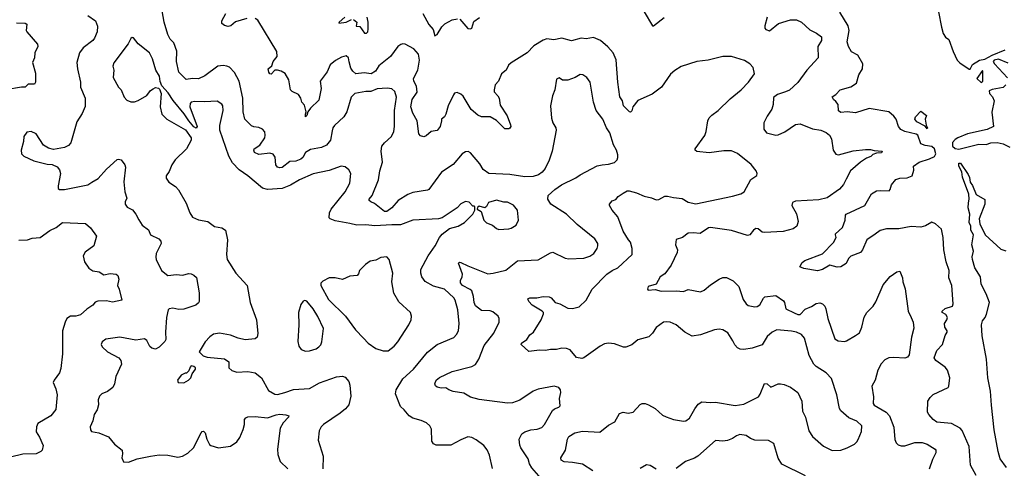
# Model space of a CAD drawing. Extents: x 2087054 to 2277909, y 548907 to 753496.
# Tile 142 of 256: x 2125711 to 2133713, y 631169 to 634814. Entities that reach past the tile are written whole.
import ezdxf

# ---------------------------------------------------------------- set-up
doc = ezdxf.new("R2010")
doc.units = 0

msp = doc.modelspace()

# ---------------------------------------------------------------- linework, layer by layer
at = {"layer": '0CON20XD'}
for points in [[(2133154.8, 635005), (2133203.4, 634753.4), (2133215, 634702.5), (2133235, 634671.2), (2133263.6, 634653.6), (2133296.9, 634555), (2133330.8, 634485), (2133352.8, 634462.8), (2133428.8, 634411.2), (2133435, 634412.5), (2133455, 634448.8), (2133511.2, 634485), (2133555, 634492.5), (2133613.3, 634525), (2133720.7, 634569.3)], [(2126265, 634847.5), (2126326.2, 634805), (2126342.3, 634762.3), (2126340, 634715), (2126319.4, 634665), (2126304.2, 634645), (2126226.2, 634583.8), (2126195.6, 634545), (2126175.8, 634465), (2126180.6, 634415), (2126204.5, 634305), (2126204.4, 634265), (2126241.8, 634175), (2126242.4, 634107.6), (2126219.3, 634050.7), (2126174.3, 633985), (2126125.6, 633814.4), (2126107.2, 633792.8), (2126075, 633775.6), (2125985, 633758.6), (2125945, 633770), (2125904.6, 633794.6), (2125845, 633887.5), (2125805, 633906)], [(2127395, 634437.5), (2127365, 634442.5), (2127321.2, 634435), (2127215, 634357.1), (2127165, 634332.5), (2127115, 634335.8), (2127065, 634328.1), (2127005, 634386.7), (2126984.6, 634475.4), (2126987.8, 634557.8), (2126963.6, 634625), (2126935, 634656.5), (2126915, 634694.3), (2126885.9, 634795), (2126868.4, 634885)], [(2127555.8, 634824.2), (2127465, 634796.2), (2127426.7, 634765), (2127405, 634758.8), (2127375, 634766.7), (2127355, 634782.5), (2127353.8, 634805), (2127386, 634865)], [(2128986, 634865), (2129035, 634773.8), (2129070, 634735), (2129085, 634682.5), (2129105, 634692.5), (2129141.2, 634755), (2129165, 634780), (2129225, 634812.5), (2129268.3, 634821.7)], [(2130786.7, 634876.7), (2130853.9, 634763.9), (2130863, 634763), (2130949.5, 634830.5)], [(2132345, 634150), (2132326.2, 634165), (2132313.8, 634186.2), (2132345, 634205.6), (2132380, 634245), (2132465, 634268.2), (2132510.8, 634299.2), (2132531.3, 634365), (2132562, 634415), (2132562.9, 634455), (2132523.5, 634525), (2132472.6, 634552.6), (2132446.7, 634595), (2132436.9, 634635), (2132452.8, 634725), (2132445, 634762.9), (2132375.9, 634875.9)], [(2125685, 634788.8), (2125755, 634785.8), (2125768.3, 634778.3), (2125764, 634725), (2125768.8, 634715), (2125856.2, 634615), (2125857.5, 634595), (2125833.3, 634545), (2125831.2, 634505), (2125816, 634465), (2125838.3, 634378.3), (2125840, 634305), (2125830, 634290), (2125780.9, 634289.1), (2125755, 634266.2), (2125725, 634266), (2125597, 634243)], [(2131215, 634474), (2131087.1, 634432.9), (2131035, 634402), (2130999.7, 634370.3), (2130928, 634265), (2130851.3, 634208.7), (2130735, 634156), (2130695, 634106.7), (2130685, 634072.5), (2130675, 634063.3), (2130666.2, 634063.8), (2130618, 634115), (2130610, 634155), (2130587.6, 634187.6), (2130571.9, 634305), (2130558.7, 634488.7), (2130535.5, 634545.5), (2130492.1, 634592.1), (2130430, 634645), (2130375, 634670), (2130315, 634657.5), (2130275, 634664), (2130195, 634642), (2130116.8, 634663.2), (2130050.9, 634650.9), (2129995, 634657.5), (2129965, 634648.6), (2129889.7, 634600.3), (2129835, 634544.2), (2129705, 634464), (2129684.5, 634445.5), (2129665.7, 634405), (2129627.4, 634372.6), (2129603.3, 634315), (2129576.4, 634283.6), (2129566.7, 634245), (2129568.3, 634228.3), (2129597.5, 634195), (2129606.7, 634175), (2129615, 634120), (2129671.7, 634031.7), (2129699.3, 633959.3), (2129702.5, 633945), (2129695, 633933.3), (2129685, 633926.7), (2129655, 633926.7), (2129586.7, 633995), (2129535, 634024), (2129465, 634025.4), (2129435, 634037.3), (2129379.2, 634085), (2129315, 634191.4), (2129295, 634208.6), (2129265, 634222), (2129245, 634216.7), (2129235.8, 634204.2), (2129192.2, 634115), (2129174.4, 634045), (2129164.5, 634025.5), (2129140, 634005), (2129138, 633992), (2129129.5, 633945), (2129105, 633914.3), (2129054.4, 633905.6), (2129015, 633870.8), (2128995, 633862.9), (2128969.1, 633869.1), (2128955.6, 633885.6), (2128942.3, 633992.3), (2128904.7, 634054.7), (2128890.4, 634105), (2128900.3, 634165), (2128941.2, 634225), (2128936.2, 634275), (2128913.2, 634315), (2128910.9, 634335), (2128945.4, 634405), (2128961.5, 634485), (2128951.8, 634535), (2128915, 634577.3), (2128845, 634614.4), (2128825, 634617.1), (2128808.7, 634611.3), (2128784.2, 634595), (2128724.7, 634515.3), (2128630.3, 634439.7), (2128602.9, 634395), (2128567.5, 634375), (2128511.5, 634381.5), (2128442.9, 634372.9), (2128417.8, 634395), (2128400.9, 634420.9), (2128387.8, 634472.2), (2128384.3, 634504.3), (2128365, 634519.2), (2128325, 634508.1), (2128276.8, 634483.2), (2128235, 634445.8), (2128210.2, 634389.8), (2128153.3, 634315), (2128160.9, 634255), (2128141.2, 634158.8), (2128074, 634095), (2128052.5, 634065), (2128045.6, 634035), (2128035, 634023.8), (2128032.5, 634045), (2128040, 634065), (2128025, 634120), (2128005, 634142.5), (2127995.6, 634175.6), (2127978, 634205), (2127925, 634231.4), (2127911.4, 634245), (2127897.5, 634325), (2127867.3, 634377.3), (2127835.8, 634395.8), (2127805, 634403.8), (2127785, 634402.5), (2127755, 634372), (2127745, 634373.8), (2127735, 634387.5), (2127730, 634415), (2127760.5, 634439.5), (2127771.2, 634475), (2127804, 634515), (2127800.8, 634555), (2127645, 634811.2), (2127624, 634824)], [(2128353.1, 634835), (2128306.7, 634795), (2128303.3, 634785), (2128365, 634792.9), (2128407.5, 634815)], [(2128422.5, 634815), (2128450, 634795), (2128445, 634760), (2128475, 634757.5), (2128513.8, 634705), (2128530, 634705), (2128539.4, 634715), (2128543.4, 634736.6), (2128542.5, 634792.5), (2128534.4, 634835)], [(2129289.3, 634819.3), (2129352.7, 634742.7), (2129375, 634738.8), (2129386.1, 634743.9), (2129401.7, 634798.3), (2129447.3, 634832.7)], [(2131786.5, 634835), (2131765.7, 634765), (2131765.8, 634745.8), (2131774.4, 634734.4), (2131805, 634724.4), (2131877, 634783), (2131975, 634812.9), (2132025, 634811.9), (2132066.2, 634795), (2132132.1, 634732.1), (2132187.5, 634705), (2132226.7, 634675), (2132226.2, 634645), (2132198.8, 634595), (2132200, 634505), (2132107, 634403), (2132035.4, 634304.6), (2131967.9, 634242.1), (2131935, 634226.9), (2131868.8, 634205), (2131838.3, 634181.7), (2131834.4, 634125), (2131823.7, 634086.3), (2131785, 634031.2), (2131758, 633975), (2131757.5, 633925), (2131780, 633895), (2131855, 633876.2), (2131875, 633878), (2131928.3, 633901.7), (2132015, 633962), (2132055, 633968.8), (2132155, 633926), (2132222.5, 633915), (2132265, 633896), (2132293.8, 633875), (2132307.5, 633845), (2132323.3, 633755), (2132345, 633720), (2132365, 633716.2), (2132485, 633747.5), (2132585, 633758.8), (2132625, 633758.8), (2132655, 633750), (2132720, 633745), (2132715, 633732.5), (2132675, 633730), (2132645, 633717.5), (2132628.3, 633701.7), (2132592.3, 633687.7), (2132545, 633656.7), (2132464.4, 633585.6), (2132428.3, 633518.3), (2132405.4, 633474.6), (2132375, 633437.5), (2132273.3, 633366.7), (2132205, 633349.4), (2132015, 633339.2), (2131990.5, 633329.5), (2131986.2, 633305), (2132025, 633237.5), (2132038.8, 633175), (2132026.7, 633135), (2131997.5, 633115), (2131915, 633093.3), (2131765, 633085.6), (2131745, 633088.1), (2131713.7, 633113.7), (2131695, 633118.1), (2131675, 633104.4), (2131645, 633064.4), (2131625, 633061.1), (2131495, 633102.2), (2131325.9, 633124.1), (2131308.3, 633121.7), (2131242.3, 633077.7), (2131185, 633082.5), (2131145, 633078), (2131096.8, 633043.2), (2131045, 633026.7), (2131041.9, 632985), (2131055.8, 632945), (2131055, 632922.5), (2131005, 632820), (2130955, 632747.5), (2130916.2, 632723.8), (2130885, 632666), (2130817.5, 632645), (2130812.5, 632625), (2130820, 632615), (2130875, 632621.2), (2130925, 632608.1), (2131045, 632611.4), (2131105, 632606.2), (2131145, 632621.2), (2131245, 632603.8), (2131274.1, 632615.9), (2131325, 632659.2), (2131395, 632705.7), (2131425, 632718.6), (2131455, 632719.4), (2131510.7, 632690.7), (2131556.8, 632646.8), (2131590.9, 632540.9), (2131614.5, 632504.5), (2131632, 632492), (2131685, 632481.9), (2131705, 632484.4), (2131725, 632497.1), (2131755, 632550), (2131768, 632562), (2131855, 632571.5), (2131919.6, 632529.6), (2131927.8, 632515), (2131937.1, 632465), (2132005, 632431.5), (2132035, 632419.4), (2132055, 632418.6), (2132095, 632462.5), (2132145, 632482.9), (2132185, 632507.5), (2132215, 632514.2), (2132235, 632505.8), (2132254.4, 632485), (2132262.7, 632465), (2132279.5, 632385), (2132335, 632220), (2132363.9, 632203.9), (2132415, 632200), (2132430, 632205), (2132505, 632246.7), (2132535, 632270), (2132554.1, 632315.9), (2132574.4, 632395.6), (2132596.2, 632435), (2132646.2, 632485), (2132669.7, 632520.3), (2132729.3, 632660.7), (2132785, 632726.7), (2132840, 632765), (2132865, 632770), (2132886.7, 632715), (2132887.5, 632685), (2132908.1, 632628.1), (2132932.2, 632445), (2132955, 632393.8), (2132972.5, 632355), (2132977.9, 632307.9), (2132959.1, 632235), (2132939.8, 632090.2), (2132927.5, 632072.5), (2132905, 632062.5), (2132815, 632069.2), (2132774.3, 632065.7), (2132741.2, 632048.8), (2132711.2, 632018.8), (2132684.4, 631965.6), (2132664, 631885), (2132636.2, 631835), (2132649.7, 631749.7), (2132647.5, 631695), (2132655, 631680.8), (2132752, 631625), (2132780, 631595), (2132815, 631502.5), (2132823.8, 631403.8), (2132835, 631376.2), (2132850.2, 631360.2), (2132875, 631350), (2132905, 631350.6), (2132985, 631378.1), (2133045, 631378.5), (2133085, 631364.4), (2133150, 631325), (2133157.5, 631315), (2133158, 631295), (2133129.7, 631240.3), (2133103, 631163)], [(2129552.7, 631167.3), (2129528.2, 631275), (2129509.6, 631319.6), (2129482.9, 631352.9), (2129419.7, 631399.7), (2129385, 631418.8), (2129353.9, 631423.9), (2129295, 631401.4), (2129215, 631357.1), (2129095, 631358), (2129075, 631366.7), (2129059.5, 631389.5), (2129057.8, 631487.8), (2129044.6, 631514.6), (2129017.8, 631537.8), (2128975, 631557.5), (2128905.4, 631575.4), (2128875.4, 631595.4), (2128835.6, 631645), (2128805, 631671.2), (2128766.5, 631775), (2128770.5, 631805), (2128824.5, 631895), (2128912.2, 631975), (2129025, 632112.9), (2129105, 632175.7), (2129238, 632232), (2129262, 632255), (2129278, 632285), (2129283.1, 632345), (2129270.5, 632455), (2129250.5, 632535), (2129239.4, 632555), (2129163.8, 632625), (2129075, 632648.6), (2129005.5, 632685.5), (2128980, 632725), (2128971.1, 632755), (2128971.9, 632785), (2129031.4, 632895), (2129087.1, 632975), (2129123.8, 633045), (2129145, 633070), (2129205, 633116.7), (2129275, 633136.2), (2129325, 633166.7), (2129392.5, 633235), (2129410, 633265), (2129410, 633295), (2129405, 633300), (2129395, 633300), (2129365, 633330), (2129335, 633336.2), (2129295, 633316.7), (2129265.8, 633284.2), (2129145, 633204.2), (2129115, 633195.8), (2128905, 633184.2), (2128805, 633146.4), (2128735, 633148), (2128597.6, 633137.6), (2128525, 633146.4), (2128450, 633145), (2128395, 633158.6), (2128275, 633180.7), (2128234.7, 633194.7), (2128225.8, 633205), (2128230, 633245), (2128243.1, 633275), (2128355.8, 633415), (2128393.8, 633485), (2128401.2, 633565), (2128385, 633593.3), (2128357, 633617), (2128323, 633623), (2128225, 633588), (2128095, 633561.4), (2127985, 633513.1), (2127911.8, 633468.2), (2127845, 633443.1), (2127724.3, 633434.3), (2127685, 633445.7), (2127564.2, 633545), (2127493.6, 633593.6), (2127441.1, 633651.1), (2127410, 633705), (2127337.3, 633915), (2127338.7, 633955), (2127365.5, 634075.5), (2127362.9, 634112.9), (2127355, 634126.7), (2127315, 634152.5), (2127213.2, 634146.8), (2127135, 634150), (2127105, 634144), (2127095, 634132.5), (2127094.6, 634105), (2127153.3, 633946.7), (2127145, 633932.5), (2127125, 633943.3), (2127085, 633991.2), (2127048.5, 634048.5), (2126957, 634157), (2126918.8, 634218.8), (2126866.4, 634276.4), (2126851.7, 634311.7), (2126846.9, 634355), (2126818.1, 634405), (2126790.8, 634495), (2126765.8, 634545), (2126675, 634618), (2126635, 634666.2), (2126625, 634668.8), (2126615, 634660), (2126592.9, 634617.1), (2126475, 634463.3), (2126467.5, 634435), (2126475.8, 634405), (2126470.8, 634345), (2126515, 634266.7), (2126534.2, 634244.2), (2126558.8, 634185), (2126580.6, 634160.6), (2126615, 634146.2), (2126645, 634146.7), (2126675, 634156.7), (2126745, 634196.7), (2126775, 634237.5), (2126795, 634252.5), (2126815, 634262.5), (2126838.3, 634258.3), (2126848.3, 634248.3), (2126860, 634215), (2126852, 634105), (2126866.2, 634045), (2126906.7, 634005), (2127057.9, 633917.9), (2127103.8, 633855), (2127103.8, 633835), (2127065.8, 633764.2), (2126973.8, 633675), (2126946.7, 633635), (2126925, 633580), (2126902.5, 633545), (2126902.5, 633525), (2126922.5, 633495), (2126977.3, 633457.3), (2127001.2, 633431.2), (2127065, 633322.5), (2127094, 633245), (2127115, 633209.2), (2127165, 633186.4), (2127239.2, 633175), (2127293, 633133), (2127355, 633121.5), (2127383.2, 633103.2), (2127399.2, 633025), (2127390.8, 632905), (2127398, 632865), (2127468.8, 632755), (2127560, 632655), (2127584.3, 632515), (2127636, 632375), (2127646, 632265), (2127640, 632235), (2127625, 632220), (2127542.3, 632212.3), (2127485.9, 632225.9), (2127425, 632251.2), (2127335, 632268), (2127285, 632258.8), (2127255, 632236.7), (2127217.5, 632195), (2127170, 632115), (2127201.7, 632081.7), (2127235, 632072.5), (2127375, 632057.5), (2127410, 632035), (2127410, 631985), (2127433.9, 631963.9), (2127475, 631950), (2127565, 631955.7), (2127625, 631943.8), (2127675, 631903.3), (2127731.7, 631801.7), (2127785, 631770.6), (2127805, 631769.4), (2127865, 631784.4), (2127935, 631810), (2128065, 631817.5), (2128146.4, 631863.6), (2128285, 631912), (2128335, 631917.5), (2128355, 631908), (2128385, 631874), (2128394.5, 631845), (2128402.9, 631755), (2128385.7, 631685), (2128358.9, 631651.1), (2128314.4, 631615.6), (2128181.2, 631525), (2128162, 631505), (2128145.9, 631474.1), (2128137.7, 631397.7), (2128177.3, 631267.3), (2128175.8, 631165)], [(2130367.8, 631147.8), (2130285, 631201.1), (2130205, 631217.1), (2130135, 631220.8), (2130112.5, 631235), (2130110, 631255), (2130146.2, 631315), (2130162, 631405), (2130175, 631426), (2130223, 631457), (2130285, 631470.6), (2130425, 631462.9), (2130495, 631520), (2130546.7, 631545), (2130586.2, 631615), (2130615, 631625.6), (2130655, 631617.1), (2130695.6, 631624.4), (2130753, 631687), (2130770, 631695), (2130795, 631696), (2130822.5, 631685), (2130875, 631653.8), (2130935, 631601.2), (2130965, 631586.2), (2131025, 631566), (2131105, 631551.2), (2131125, 631554), (2131155, 631576), (2131198.2, 631651.8), (2131225, 631690), (2131255, 631710), (2131325, 631702.2), (2131365.6, 631705.6), (2131525, 631679.4), (2131595, 631688.6), (2131715, 631750), (2131729.5, 631770.5), (2131765, 631856.7), (2131785, 631854), (2131815, 631828.8), (2131875, 631853.8), (2131895, 631856.2), (2131925, 631850), (2131976.8, 631826.8), (2132035.8, 631785), (2132067.5, 631715), (2132072.1, 631632.1), (2132098.6, 631585), (2132124.4, 631474.4), (2132155, 631426.2), (2132245, 631348), (2132314.4, 631314.4), (2132384.2, 631315.8), (2132435, 631334.2), (2132495, 631366), (2132515, 631383.3), (2132525, 631402.5), (2132552.3, 631467.7), (2132554, 631515), (2132515, 631551.4), (2132448.3, 631578.3), (2132384.2, 631635), (2132374.4, 631655), (2132353.1, 631765), (2132309.3, 631899.3), (2132265, 631945.8), (2132185, 631995.7), (2132164.2, 632015), (2132127.8, 632085), (2132088.9, 632225), (2132065.4, 632255.4), (2132025, 632274.4), (2131985, 632284.3), (2131865, 632294.3), (2131826.4, 632273.6), (2131785, 632240), (2131745, 632172.9), (2131665, 632143.6), (2131595, 632134), (2131566, 632136), (2131545, 632146.7), (2131522.6, 632172.6), (2131506.7, 632205), (2131465, 632268.6), (2131425, 632294.3), (2131395, 632300), (2131356.8, 632293.2), (2131245, 632253.8), (2131175, 632243.6), (2131115.8, 632275), (2131045, 632334.2), (2130997.5, 632355), (2130970.8, 632359.2), (2130942.5, 632355), (2130885, 632314), (2130855, 632266), (2130825, 632237.1), (2130735, 632211.4), (2130685, 632170.8), (2130636.8, 632153.2), (2130617, 632153), (2130545, 632180.6), (2130495, 632184.4), (2130465, 632179.4), (2130429.3, 632160.7), (2130295, 632066.2), (2130278.3, 632061.7), (2130235, 632068.8), (2130185, 632132.5), (2130155, 632143.3), (2130116.4, 632143.6), (2130075, 632133.8), (2130025, 632133.8), (2129985, 632126.2), (2129935, 632128.8), (2129848.8, 632118.8), (2129786.7, 632175), (2129790, 632185), (2129833.3, 632215), (2129855.8, 632254.2), (2129886.7, 632275), (2129948, 632375), (2129966.7, 632425), (2129966.7, 632435), (2129957.5, 632445), (2129875.8, 632495), (2129848, 632525), (2129840, 632545), (2129856.4, 632553.6), (2129915, 632554), (2129964.2, 632565.8), (2130015, 632562.9), (2130030, 632555), (2130064, 632515), (2130100, 632505), (2130165, 632470.8), (2130205, 632466.7), (2130258.5, 632481.5), (2130314.3, 632535), (2130364, 632625), (2130482.2, 632745), (2130525.8, 632775), (2130573, 632797), (2130688, 632905), (2130690, 632955), (2130674.3, 633005), (2130658.6, 633025), (2130615.7, 633095), (2130571.2, 633211.2), (2130526.2, 633265), (2130503.3, 633305), (2130503.9, 633316.1), (2130525, 633343.3), (2130555, 633352.5), (2130575, 633376.7), (2130616.7, 633405), (2130647.7, 633422.3), (2130665, 633422), (2130725, 633407.5), (2130785, 633379.2), (2130845, 633365.7), (2130885, 633349.2), (2130905, 633352.5), (2130955, 633378.6), (2130975, 633381.1), (2131025, 633367.8), (2131095, 633361.8), (2131145, 633331.8), (2131205, 633318.1), (2131505, 633380.6), (2131570.9, 633399.1), (2131598.8, 633415), (2131653.8, 633515), (2131701.2, 633548.8), (2131704, 633565), (2131696.2, 633585), (2131655, 633637.8), (2131545, 633727.1), (2131495, 633747.1), (2131435, 633747.1), (2131315, 633731.4), (2131215, 633742.5), (2131200, 633755), (2131201.2, 633765), (2131278, 633872), (2131289.5, 633905), (2131305, 633993.3), (2131315, 634015.7), (2131335, 634037.8), (2131387.5, 634075), (2131485, 634172), (2131575, 634244), (2131633.8, 634305), (2131683.3, 634375), (2131673.3, 634425), (2131644.1, 634454.1), (2131601.2, 634481.2), (2131495, 634516), (2131425, 634513.8), (2131305.9, 634484.1), (2131215, 634474)], [(2133745, 634460), (2133665, 634492.5), (2133630, 634485), (2133622.5, 634475), (2133632.5, 634455), (2133740.3, 634340.3)], [(2129968.6, 631065), (2129872.9, 631172.9), (2129854.6, 631205), (2129844.4, 631245), (2129784.5, 631334.5), (2129775, 631357.5), (2129770, 631405), (2129791.7, 631448.3), (2129815, 631463.8), (2129865, 631480), (2129915.9, 631485.9), (2129955, 631500.8), (2129976.2, 631523.8), (2130042.1, 631637.9), (2130057.1, 631652.9), (2130093.8, 631666.2), (2130102.5, 631675), (2130099.2, 631735), (2130110, 631785), (2130105, 631807.5), (2130092.5, 631825), (2130055.9, 631835.9), (2129925, 631811.4), (2129885, 631794.2), (2129775, 631721.4), (2129715, 631701.4), (2129675, 631698.1), (2129445, 631726.9), (2129375, 631748), (2129320.5, 631780.5), (2129235, 631794), (2129197.3, 631807.3), (2129175, 631822.5), (2129135, 631821.2), (2129105, 631828), (2129089.5, 631839.5), (2129084.1, 631854.1), (2129094.4, 631885), (2129123.5, 631906.5), (2129225, 631954.3), (2129385, 631996.9), (2129415, 632012.9), (2129443.1, 632055), (2129484.5, 632165.5), (2129565, 632265.8), (2129606.7, 632355), (2129606.9, 632385), (2129599.2, 632405), (2129555, 632440), (2129535, 632449.2), (2129465, 632452), (2129415, 632488), (2129403.5, 632515), (2129399.6, 632565), (2129385, 632610), (2129372.9, 632622.9), (2129309.4, 632655), (2129292.7, 632675), (2129293.6, 632695), (2129308.1, 632725), (2129310.5, 632745), (2129277.5, 632835), (2129285, 632842.5), (2129295, 632841.2), (2129352.9, 632812.9), (2129515, 632750), (2129560, 632755), (2129661.7, 632778.3), (2129756.6, 632853.4), (2129925, 632862), (2130025, 632920), (2130045, 632926), (2130145, 632876.2), (2130175, 632870), (2130295, 632875.7), (2130345, 632891.9), (2130376.2, 632913.8), (2130404.2, 632955), (2130410.8, 632975), (2130408.8, 632995), (2130384.3, 633034.3), (2130240.9, 633150.9), (2130155, 633234.3), (2130028, 633315), (2130004, 633355), (2130006.2, 633385), (2130060, 633435), (2130115, 633471.9), (2130230.3, 633529.7), (2130265.6, 633554.4), (2130405, 633626), (2130444.2, 633635.8), (2130495, 633638.8), (2130545, 633653.3), (2130566.1, 633673.9), (2130573.3, 633695), (2130573.3, 633715), (2130560, 633755), (2130538.3, 633798.3), (2130506, 633895), (2130480.8, 633935), (2130450, 634005), (2130395.4, 634075.4), (2130375.6, 634145), (2130347.5, 634305), (2130320, 634345), (2130287.5, 634365), (2130265, 634368), (2130225, 634343.3), (2130165, 634323.3), (2130123.6, 634323.6), (2130095, 634342.5), (2130075, 634330), (2130060, 634245), (2130041.2, 634195), (2130025.8, 634114.2), (2130033.1, 634015), (2130044.4, 633975), (2130067.8, 633935), (2130072.2, 633915), (2130037.5, 633745), (2130015, 633672.5), (2129981.2, 633605), (2129958, 633575), (2129926.8, 633553.2), (2129885, 633538.4), (2129815, 633535.8), (2129694.7, 633554.7), (2129525, 633563.9), (2129477.6, 633597.6), (2129451.7, 633641.7), (2129375, 633733.3), (2129355, 633743.3), (2129335, 633741.2), (2129307.3, 633722.7), (2129233.4, 633636.6), (2129140, 633575), (2129036, 633435), (2129025, 633427.5), (2128905, 633408.5), (2128865, 633392.5), (2128785.7, 633345), (2128734.5, 633285.5), (2128694.5, 633255.5), (2128675, 633255.6), (2128595, 633319.5), (2128563.8, 633335), (2128552, 633345), (2128550, 633355), (2128576.2, 633385), (2128627.5, 633512.5), (2128637.9, 633585), (2128658.5, 633655), (2128648.7, 633745), (2128654, 633785), (2128675, 633812.7), (2128733.3, 633865), (2128751.1, 633905), (2128757.3, 633945), (2128757.6, 634075), (2128772.1, 634185), (2128759.2, 634229.2), (2128735, 634251.9), (2128696.8, 634256.8), (2128615, 634250.8), (2128565, 634230), (2128525, 634230), (2128435, 634214.4), (2128405.4, 634184.6), (2128370.9, 634065), (2128344.7, 634025.3), (2128269.4, 633955), (2128255.6, 633935), (2128249.5, 633909.5), (2128237.3, 633835), (2128204.3, 633795), (2128165, 633776.2), (2128075, 633760), (2128035, 633735.6), (2128011.2, 633695), (2127995, 633681.3), (2127955, 633664.7), (2127905, 633660.9), (2127845, 633614.1), (2127825, 633610.3), (2127805.9, 633615.9), (2127793.8, 633635), (2127787.2, 633697.2), (2127770.9, 633720.9), (2127745, 633728.5), (2127655, 633718.6), (2127620, 633735), (2127613.8, 633755), (2127616.7, 633765), (2127663.3, 633795), (2127702.5, 633855), (2127706.7, 633875), (2127702.5, 633902.5), (2127683, 633923), (2127655, 633937.5), (2127613.6, 633943.6), (2127595, 633952.5), (2127540, 634005), (2127526.9, 634065), (2127525.3, 634175), (2127494.7, 634315), (2127456.5, 634385), (2127415, 634427.1), (2127395, 634437.5)], [(2133525, 634303.8), (2133540, 634315), (2133540, 634395), (2133535, 634400), (2133490, 634335), (2133525, 634303.8)], [(2133725, 634283.8), (2133705, 634264), (2133615, 634246.7), (2133590, 634235), (2133593.8, 634215), (2133616.7, 634186.7), (2133631.5, 634155), (2133611.3, 634061.3), (2133624.4, 633945.6), (2133575, 633922.3), (2133415, 633887.1), (2133335, 633854), (2133315, 633841.6), (2133293.5, 633815), (2133291.6, 633785), (2133315, 633765.9), (2133345, 633761.1), (2133505, 633803.7), (2133565, 633798.7), (2133605, 633811.9), (2133655, 633815.2), (2133705, 633804.6), (2133757.1, 633777.1)], [(2133485, 631110), (2133438.5, 631195), (2133427.5, 631345), (2133370, 631475), (2133355, 631495.6), (2133285, 631532.9), (2133165, 631543.6), (2133134.8, 631564.8), (2133099.5, 631605), (2133090, 631625), (2133092, 631715), (2133110, 631745), (2133135, 631768.1), (2133255.7, 631824.3), (2133262.9, 631835), (2133270, 631905), (2133252.7, 631965), (2133231.6, 631991.6), (2133156, 632045), (2133142.5, 632065), (2133166.2, 632125), (2133210, 632175), (2133232.7, 632247.3), (2133250, 632275), (2133250, 632285), (2133230, 632315), (2133226, 632345), (2133246.1, 632373.9), (2133252.2, 632395), (2133238.3, 632418.3), (2133207.5, 632435), (2133208.8, 632445), (2133233.2, 632466.8), (2133292.5, 632485), (2133298.4, 632505), (2133286.3, 632655), (2133263.3, 632715), (2133264.7, 632774.7), (2133240, 632845), (2133221.8, 632945), (2133215.3, 633044.7), (2133202.9, 633112.9), (2133155, 633154.3), (2133125, 633168.6), (2133071.8, 633138.2), (2133035, 633128.5), (2132955, 633133.8), (2132855, 633113.8), (2132755, 633114.6), (2132705, 633101.1), (2132665, 633071.4), (2132596.2, 633025), (2132560.6, 632945), (2132545, 632922.9), (2132465, 632891.9), (2132446.2, 632873.8), (2132427.4, 632832.6), (2132385, 632805.7), (2132355, 632802.9), (2132295, 632819.4), (2132236.7, 632783.3), (2132195, 632773.8), (2132082.6, 632792.6), (2132052.5, 632805), (2132070, 632840), (2132091.6, 632858.4), (2132235, 632910), (2132326, 633004), (2132347.5, 633045), (2132340, 633065), (2132342.5, 633075), (2132399.1, 633125), (2132420, 633185), (2132421.4, 633225), (2132428, 633235), (2132578.8, 633305), (2132635, 633398), (2132675, 633422.5), (2132706.4, 633426.4), (2132777.2, 633422.8), (2132786.4, 633433.6), (2132796.9, 633473.1), (2132832, 633515), (2132865, 633527.3), (2132925, 633528), (2132963.3, 633545), (2132977.7, 633592.3), (2132975.7, 633625), (2133022.5, 633655), (2133105, 633682.2), (2133146.9, 633703.1), (2133156.7, 633725), (2133145, 633764.7), (2133125, 633783.3), (2133070.7, 633790.7), (2133034.7, 633804.7), (2133009.4, 633875), (2132998, 633885), (2132904.1, 633904.1), (2132871, 633921), (2132854.1, 633945), (2132834.6, 634005), (2132815, 634030.9), (2132775, 634065.6), (2132615, 634091.1), (2132505, 634058.1), (2132435, 634064.2), (2132385, 634060.6), (2132365, 634073.8), (2132363.1, 634125), (2132345, 634150)], [(2133085, 633927.5), (2133070, 633950), (2133002, 633985), (2132986.2, 634005), (2132992.5, 634025), (2133035, 634070), (2133080.6, 634035), (2133071.1, 634005), (2133077.5, 633957.5), (2133090, 633935), (2133085, 633927.5)], [(2125805, 633906), (2125769.3, 633900.7), (2125744.2, 633865.8), (2125740.8, 633825), (2125721.5, 633755), (2125724.6, 633724.6), (2125744.5, 633704.5), (2125825, 633665.8), (2125935, 633638.6), (2125975, 633637.1), (2126015, 633618.8), (2126033.8, 633595), (2126041.2, 633565), (2126023.6, 633463.6), (2126023, 633443), (2126033, 633433), (2126075, 633434), (2126265, 633470.8), (2126296.2, 633495), (2126347.8, 633522.2), (2126415, 633600), (2126502.7, 633677.3), (2126515, 633681.2), (2126536.7, 633675), (2126565, 633633.3), (2126570.8, 633615), (2126557.3, 633497.3), (2126565.7, 633415.7), (2126581.2, 633365), (2126568, 633335), (2126567.5, 633315), (2126585, 633290), (2126628.6, 633268.6), (2126655, 633233.3), (2126678.1, 633188.1), (2126705.6, 633145.6), (2126756.8, 633106.8), (2126773.3, 633065), (2126842.7, 633032.7), (2126858.8, 633015), (2126860, 632995), (2126820, 632915), (2126817.1, 632885), (2126820.6, 632865), (2126862, 632775), (2126915, 632736), (2126985, 632743.3), (2127035, 632738.1), (2127085, 632752.5), (2127105, 632750), (2127125, 632738.8), (2127147.8, 632717.8), (2127168.1, 632595), (2127169.6, 632525), (2127165, 632513.3), (2127142, 632495), (2127045, 632460.9), (2127005, 632459.4), (2126955, 632470.9), (2126926.2, 632465), (2126916.9, 632455), (2126904.6, 632395.4), (2126896, 632274), (2126899.2, 632215), (2126890.8, 632199.2), (2126845, 632153.6), (2126815, 632135.4), (2126784.7, 632144.7), (2126769.2, 632159.2), (2126745, 632206), (2126725, 632220), (2126655, 632210.6), (2126525, 632233.1), (2126411.7, 632218.3), (2126382, 632195), (2126374.2, 632175), (2126381.2, 632155), (2126423.8, 632115), (2126517.4, 632067.4), (2126533.1, 632045), (2126537.5, 632015), (2126491.8, 631915), (2126481.5, 631855), (2126468.1, 631825), (2126425, 631792.2), (2126378, 631775), (2126360, 631755), (2126348.8, 631725), (2126350, 631685), (2126340, 631645), (2126315.8, 631605), (2126306, 631555), (2126282.5, 631505), (2126285, 631480), (2126295, 631467.5), (2126355, 631458), (2126433.6, 631423.6), (2126480, 631365), (2126542.5, 631315), (2126547.5, 631285), (2126540, 631255), (2126555, 631220), (2126595, 631217.5), (2126665, 631246.2), (2126775, 631266.7), (2126845, 631276.9), (2126915, 631275.6), (2126995, 631258.6), (2127035, 631267.5), (2127077.2, 631292.8), (2127124.3, 631335), (2127185, 631456.2), (2127195, 631467.5), (2127205, 631469.2), (2127218.2, 631458.2), (2127231.9, 631405), (2127252.2, 631362.2), (2127263, 631353), (2127325.9, 631335.9), (2127425, 631348.6), (2127475.7, 631385), (2127500.6, 631419.4), (2127527.9, 631485), (2127537.8, 631525), (2127539.2, 631565), (2127550, 631580), (2127565, 631586.7), (2127625, 631588.9), (2127725, 631579.1), (2127795, 631604.4), (2127825, 631607.5), (2127875, 631603.8), (2127897.5, 631595), (2127896.7, 631585), (2127852, 631538), (2127827.5, 631495), (2127807.1, 631325), (2127808.3, 631281.7), (2127828, 631225), (2127890.8, 631165)], [(2133730, 631175), (2133678.9, 631245), (2133662.2, 631305), (2133632.2, 631482.2), (2133609.6, 631680.4), (2133601.1, 631795), (2133579.2, 631905), (2133567.2, 632055), (2133534.3, 632245), (2133529.2, 632335), (2133535, 632368), (2133557.1, 632395), (2133568.3, 632421.7), (2133592.5, 632515), (2133567, 632587), (2133525.8, 632665), (2133520, 632725), (2133475, 632798), (2133454.7, 632865), (2133452.4, 632887.6), (2133461.7, 632931.7), (2133448.1, 632985), (2133462.9, 633065), (2133442.5, 633105), (2133440, 633135), (2133427.5, 633165), (2133433.3, 633233.3), (2133420.8, 633285), (2133422.2, 633325), (2133428.2, 633355), (2133425.5, 633395.5), (2133372.6, 633535), (2133366.8, 633576.8), (2133344.7, 633625), (2133345, 633647.5), (2133357.1, 633647.1), (2133420, 633555), (2133431.2, 633531.2), (2133435, 633492.5), (2133455.7, 633465.7), (2133485, 633392.5), (2133553.8, 633353.8), (2133556, 633315), (2133509.5, 633195), (2133514.5, 633154.5), (2133557.5, 633065), (2133685, 632950), (2133726.2, 632935)], [(2129605, 633108.8), (2129685, 633114), (2129705, 633118.8), (2129745, 633143.3), (2129765.7, 633184.3), (2129755.8, 633265), (2129725, 633305.8), (2129675, 633331.2), (2129645, 633332), (2129585, 633346.2), (2129521.7, 633328.3), (2129503.6, 633296.4), (2129490, 633285), (2129445, 633300), (2129431.7, 633288.3), (2129430, 633275), (2129462.5, 633255), (2129483.3, 633185), (2129505, 633163.3), (2129553.6, 633143.6), (2129586.4, 633116.4), (2129605, 633108.8)], [(2125705, 633021.4), (2125775, 633025.7), (2125812.6, 633037.4), (2125876.8, 633043.2), (2125955, 633102), (2126006.7, 633125), (2126060, 633165), (2126245, 633157.1), (2126285, 633122.5), (2126334.4, 633055), (2126312, 632975), (2126242.5, 632925), (2126226.2, 632895), (2126236.2, 632845), (2126272, 632795), (2126304.5, 632774.5), (2126355.5, 632765.5), (2126395, 632741.2), (2126445, 632751.2), (2126495, 632745.7), (2126508.8, 632735), (2126515.8, 632705.8), (2126506, 632655), (2126518.8, 632625), (2126540, 632535), (2126465, 632519.4), (2126415, 632530), (2126345, 632528), (2126325, 632517.5), (2126306, 632494), (2126257.4, 632462.6), (2126205, 632416.2), (2126166.1, 632403.9), (2126125, 632403.8), (2126094, 632385), (2126079.2, 632355), (2126058.9, 632285), (2126058.3, 632098.3), (2126045, 631980), (2126033.3, 631945), (2125990, 631885), (2125983.8, 631865), (2126005.8, 631815), (2126015.7, 631765), (2126005, 631647.5), (2125965, 631596.2), (2125857, 631533), (2125847.5, 631505), (2125843.8, 631465), (2125872.7, 631422.7), (2125901.2, 631355), (2125893.9, 631316.1), (2125883.3, 631305), (2125845, 631287.5), (2125735, 631282.9), (2125635, 631259.2)], [(2128705, 632123.8), (2128755, 632160.8), (2128784.2, 632195), (2128873.8, 632335), (2128891.2, 632375), (2128896.2, 632405), (2128887.5, 632435), (2128792.3, 632522.3), (2128751.2, 632591.2), (2128734, 632685), (2128743.8, 632755), (2128713.8, 632865), (2128695, 632886.7), (2128645, 632881.2), (2128605, 632860), (2128559.3, 632850.7), (2128522.5, 632825), (2128472.5, 632775), (2128465, 632750), (2128453.6, 632736.4), (2128395, 632728.8), (2128335, 632703.3), (2128275, 632717.5), (2128225, 632717.5), (2128175, 632690), (2128158.3, 632671.7), (2128157.5, 632655), (2128221.2, 632541.2), (2128358.8, 632405), (2128438.8, 632295), (2128505, 632226.7), (2128543.3, 632185), (2128605, 632143.3), (2128664.1, 632124.1), (2128705, 632123.8)], [(2128035, 632121.2), (2128065, 632124), (2128119.7, 632140.3), (2128143.3, 632155), (2128157, 632173), (2128166, 632195), (2128181.2, 632305), (2128135, 632402), (2128095, 632465.6), (2128045, 632526.7), (2128027, 632533), (2128013.6, 632526.4), (2127995, 632500), (2127976.7, 632435), (2127980, 632335), (2127971.7, 632198.3), (2127980.5, 632160.5), (2127997.5, 632135), (2128035, 632121.2)], [(2127045, 631863.8), (2127082.5, 631885), (2127102.5, 631905), (2127113, 631937), (2127140, 631975), (2127140, 631985), (2127127, 631997), (2127105, 632000), (2127095, 631990), (2127085, 631960), (2127067, 631943), (2127055, 631942.5), (2127024.2, 631925.8), (2126992.5, 631885), (2127000, 631865), (2127045, 631863.8)], [(2132096.8, 631106.8), (2131905, 631201.2), (2131875, 631250), (2131840.7, 631370.7), (2131795.9, 631395.9), (2131685, 631398.6), (2131650.7, 631410.7), (2131615, 631435.6), (2131565, 631442.5), (2131537.3, 631432.7), (2131505, 631410), (2131462.5, 631395), (2131425, 631388.6), (2131365, 631393.8), (2131222.5, 631267.5), (2131195, 631250), (2131122.5, 631225), (2131045, 631166.2)], [(2130885, 631162.5), (2130835, 631191.2), (2130805, 631196.7), (2130755, 631168)]]:
    msp.add_lwpolyline(points, dxfattribs=at)

doc.saveas('drawing.dxf')
